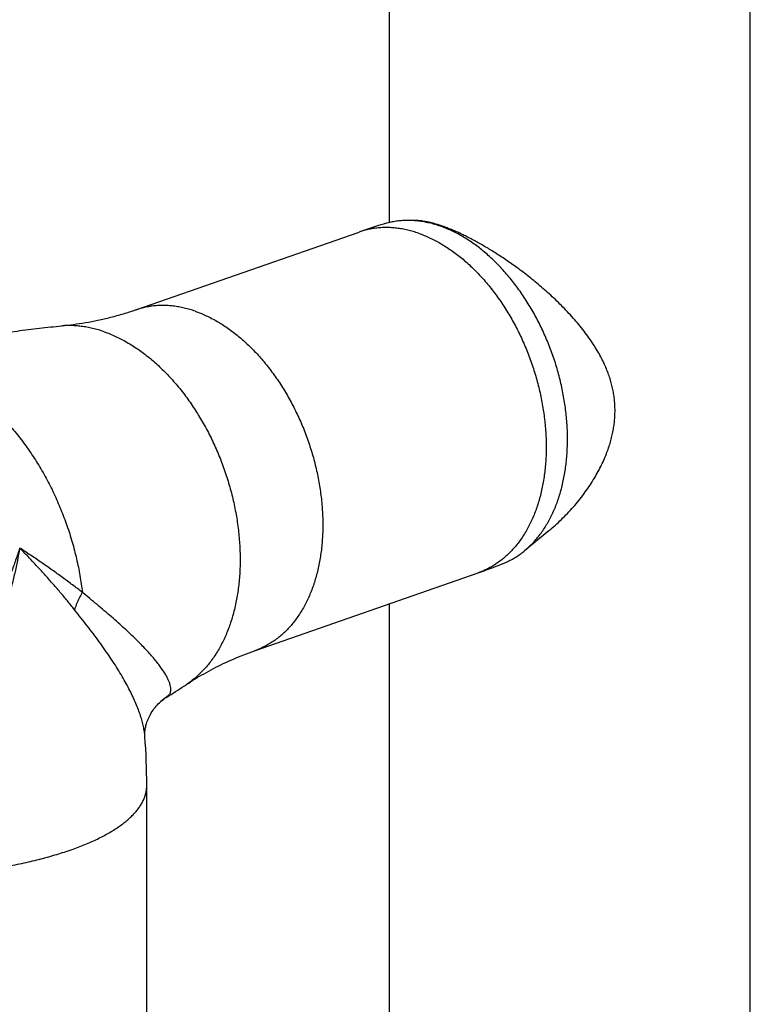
# Model space of a CAD drawing. Header units: millimetres. Extents: x 198 to 322, y 60 to 268.
# Tile 21 of 110: x 230.31 to 235.58, y 87.57 to 94.66. Entities that reach past the tile are written whole.
import ezdxf

# ---------------------------------------------------------------- set-up
doc = ezdxf.new("R2010")
doc.units = ezdxf.units.MM
doc.header["$LTSCALE"] = 30.734
doc.layers.get('0').update_dxf_attribs({"linetype": 'CONTINUOUS'})

msp = doc.modelspace()

# ---------------------------------------------------------------- linework, layer by layer
at = {"color": 7, "linetype": 'Continuous'}
for p, q in [((232.9756, 93.202), (232.9756, 102.3304)), ((235.5756, 75.0395), (235.5756, 102.3304)), ((233.1635, 93.2158), (233.1188, 93.2166)), ((231.1472, 92.5718), (232.7574, 93.133)), ((234.1234, 90.9812), (233.9482, 90.8371)), ((232.003, 90.1166), (233.6132, 90.6779)), ((232.9756, 75.0395), (232.9756, 90.4556)), ((231.3242, 89.7486), (231.3241, 89.7485)), ((231.2258, 86.3893), (231.2258, 89.1464))]:
    msp.add_line(p, q, dxfattribs=at)
for points in [[(231.2122, 89.5001), (231.2121, 89.5023), (231.2119, 89.5055), (231.2118, 89.509), (231.2117, 89.5129), (231.2117, 89.517), (231.2119, 89.5216), (231.2121, 89.5264), (231.2124, 89.5316), (231.2129, 89.5371), (231.2136, 89.543), (231.2144, 89.5491), (231.2154, 89.5557), (231.2167, 89.5626), (231.2182, 89.5698), (231.2199, 89.5774), (231.222, 89.5853), (231.2244, 89.5935), (231.2271, 89.602), (231.2303, 89.6108), (231.2338, 89.62), (231.2377, 89.6293), (231.2421, 89.6389), (231.2469, 89.6486), (231.2522, 89.6585), (231.2579, 89.6684), (231.2641, 89.6784), (231.2707, 89.6882), (231.2777, 89.6979), (231.2851, 89.7073), (231.2927, 89.7165), (231.3007, 89.7254), (231.3087, 89.7339), (231.3169, 89.7419), (231.3241, 89.7485)], [(231.3242, 89.7486), (231.3315, 89.755), (231.34, 89.7619), (231.3484, 89.7683), (231.3567, 89.7742), (231.3649, 89.7797), (231.3702, 89.7831)]]:
    msp.add_lwpolyline(points, dxfattribs=at)
for centre, radius, start, end in [((234.4169, 88.3721), 5.0418, 107.1036, 109.21726), ((231.9535, 95.4391), 5.0422, 289.21707, 291.33058), ((228.2926, 94.7376), 5.8325, 302.01174, 303.51021), ((228.2849, 94.7499), 5.8471, 301.84743, 302.0118), ((226.6255, 89.1465), 4.6003, 359.99971, 4.40826)]:
    msp.add_arc(centre, radius, start, end, dxfattribs=at)
at = {"color": 9, "linetype": 'Continuous'}
msp.add_arc((231.6455, 89.3893), 0.482, 122.96122, 131.81218, dxfattribs=at)
at = {"color": 7, "linetype": 'Continuous'}
for points, knots in [([(233.1188, 93.2166), (233.1148, 93.2167), (233.0982, 93.2168), (233.069, 93.2159), (233.0315, 93.2123), (232.9946, 93.2065), (232.9622, 93.1991), (232.9422, 93.1935), (232.9341, 93.191)], [0, 0, 0, 0, 0.0119577, 0.0499022, 0.0875015, 0.1248133, 0.1619408, 0.1872116, 0.1872116, 0.1872116, 0.1872116]), ([(233.341, 93.1754), (233.328, 93.1799), (233.3019, 93.1883), (233.2625, 93.1986), (233.2232, 93.2067), (233.1842, 93.2125), (233.1494, 93.2156), (233.1276, 93.2164), (233.1188, 93.2166)], [0, 0, 0, 0, 0.0414261, 0.0821485, 0.1222006, 0.1616437, 0.2005172, 0.2269482, 0.2269482, 0.2269482, 0.2269482]), ([(233.3563, 93.1753), (233.3473, 93.1784), (233.3294, 93.1844), (233.3029, 93.1924), (233.2772, 93.1993), (233.2524, 93.205), (233.2284, 93.2096), (233.2052, 93.213), (233.1837, 93.2151), (233.1698, 93.2157), (233.1634, 93.2158)], [0, 0, 0, 0, 0.0287872, 0.0564664, 0.0830308, 0.1085266, 0.1329553, 0.1563324, 0.1787259, 0.1978919, 0.1978919, 0.1978919, 0.1978919]), ([(233.9482, 90.8371), (233.9501, 90.8386), (233.9618, 90.8483), (233.9829, 90.8672), (234.0105, 90.895), (234.0369, 90.9248), (234.062, 90.9565), (234.0857, 90.99), (234.1081, 91.0254), (234.129, 91.0624), (234.1485, 91.1012), (234.1665, 91.1415), (234.1829, 91.1833), (234.1978, 91.2266), (234.2111, 91.2712), (234.2228, 91.3171), (234.2329, 91.3641), (234.2413, 91.4123), (234.248, 91.4615), (234.2531, 91.5116), (234.2565, 91.5625), (234.2582, 91.6142), (234.2582, 91.6665), (234.2565, 91.7193), (234.2531, 91.7726), (234.248, 91.8263), (234.2412, 91.8802), (234.2328, 91.9342), (234.2227, 91.9883), (234.211, 92.0423), (234.1977, 92.0962), (234.1828, 92.1498), (234.1663, 92.2031), (234.1483, 92.2559), (234.1288, 92.3081), (234.1079, 92.3598), (234.0855, 92.4107), (234.0618, 92.4607), (234.0367, 92.5098), (234.0104, 92.5579), (233.9828, 92.6049), (233.954, 92.6507), (233.9241, 92.6953), (233.8931, 92.7384), (233.8611, 92.7802), (233.8281, 92.8204), (233.7942, 92.859), (233.7595, 92.896), (233.724, 92.9312), (233.6878, 92.9646), (233.651, 92.9962), (233.6135, 93.0259), (233.5756, 93.0535), (233.5372, 93.0792), (233.4985, 93.1028), (233.4595, 93.1243), (233.4202, 93.1436), (233.3808, 93.1607), (233.3543, 93.1707), (233.341, 93.1754)], [0, 0, 0, 0, 0.007118, 0.045735, 0.084889, 0.124624, 0.16501, 0.206072, 0.24787, 0.290411, 0.333742, 0.377858, 0.42279, 0.468524, 0.51507, 0.562415, 0.610543, 0.659446, 0.709084, 0.759451, 0.810492, 0.862197, 0.9145, 0.967388, 1.020789, 1.074681, 1.128992, 1.183691, 1.238708, 1.294, 1.349507, 1.405169, 1.460939, 1.516742, 1.572544, 1.628258, 1.683858, 1.739256, 1.794426, 1.849283, 1.903802, 1.957905, 2.011562, 2.064712, 2.117314, 2.169327, 2.220702, 2.271416, 2.321417, 2.370699, 2.41921, 2.466958, 2.513898, 2.560047, 2.605374, 2.649904, 2.693624, 2.736561, 2.778728, 2.778728, 2.778728, 2.778728]), ([(234.1233, 90.981), (234.1279, 90.9848), (234.1476, 91.0012), (234.182, 91.0315), (234.2259, 91.0732), (234.2688, 91.1173), (234.3102, 91.1636), (234.3496, 91.2114), (234.3865, 91.2603), (234.4206, 91.3096), (234.4515, 91.3586), (234.4791, 91.407), (234.5034, 91.4544), (234.5245, 91.5005), (234.5427, 91.5453), (234.5579, 91.5887), (234.5706, 91.6309), (234.5808, 91.6719), (234.5888, 91.7119), (234.5947, 91.7511), (234.5986, 91.7896), (234.6005, 91.8277), (234.6005, 91.8656), (234.5986, 91.9034), (234.5947, 91.9412), (234.5889, 91.9794), (234.5809, 92.0181), (234.5706, 92.0574), (234.558, 92.0975), (234.5427, 92.1387), (234.5245, 92.1809), (234.5034, 92.2243), (234.479, 92.2689), (234.4514, 92.3145), (234.4204, 92.3609), (234.3864, 92.4078), (234.3494, 92.4548), (234.3099, 92.5015), (234.2685, 92.5475), (234.2256, 92.5923), (234.1818, 92.6357), (234.1374, 92.6773), (234.0929, 92.7172), (234.0484, 92.7554), (234.0043, 92.7917), (233.9607, 92.8262), (233.9177, 92.8588), (233.8756, 92.8896), (233.8343, 92.9188), (233.794, 92.9462), (233.7546, 92.9721), (233.7162, 92.9963), (233.6788, 93.0191), (233.6424, 93.0405), (233.6069, 93.0604), (233.5725, 93.0791), (233.5389, 93.0964), (233.5064, 93.1125), (233.4747, 93.1274), (233.4439, 93.1411), (233.414, 93.1536), (233.3849, 93.165), (233.3658, 93.172), (233.3563, 93.1753)], [0, 0, 0, 0, 0.01788, 0.076913, 0.13754, 0.199304, 0.26158, 0.32376, 0.385196, 0.445265, 0.503343, 0.559117, 0.612378, 0.663084, 0.711293, 0.757231, 0.801121, 0.843252, 0.883942, 0.923446, 0.962093, 1.000152, 1.037876, 1.075594, 1.113563, 1.152057, 1.191417, 1.231915, 1.273891, 1.317669, 1.363524, 1.411748, 1.462488, 1.515814, 1.57164, 1.629786, 1.689768, 1.751072, 1.813125, 1.875365, 1.937179, 1.998086, 2.057918, 2.116516, 2.17373, 2.229388, 2.28334, 2.335545, 2.386044, 2.434838, 2.481907, 2.527327, 2.571122, 2.613319, 2.654011, 2.693191, 2.730857, 2.767177, 2.802184, 2.835865, 2.868292, 2.899488, 2.929442, 2.929442, 2.929442, 2.929442]), ([(231.1472, 92.5718), (231.1172, 92.5613), (231.0568, 92.5417), (230.9657, 92.5163), (230.875, 92.4951), (230.7856, 92.4781), (230.6983, 92.4652), (230.6408, 92.4591), (230.6126, 92.4567)], [0, 0, 0, 0, 0.0954839, 0.1902601, 0.2836454, 0.3748222, 0.4632742, 0.5482358, 0.5482358, 0.5482358, 0.5482358]), ([(229.1692, 92.147), (229.2214, 92.1652), (229.3264, 92.2002), (229.4852, 92.2483), (229.6452, 92.2919), (229.8059, 92.3309), (229.9672, 92.3654), (230.1287, 92.3953), (230.2903, 92.4206), (230.4515, 92.4413), (230.559, 92.452), (230.6126, 92.4567)], [0, 0, 0, 0, 0.165984, 0.331933, 0.497702, 0.663146, 0.828113, 0.992449, 1.155991, 1.318571, 1.48001, 1.48001, 1.48001, 1.48001]), ([(233.7876, 90.7423), (233.7897, 90.7431), (233.8033, 90.7485), (233.828, 90.7595), (233.861, 90.7767), (233.8931, 90.7961), (233.9222, 90.8164), (233.9402, 90.8305), (233.9482, 90.8371)], [0, 0, 0, 0, 0.0066974, 0.0437522, 0.0809628, 0.1184079, 0.1561687, 0.1872111, 0.1872111, 0.1872111, 0.1872111]), ([(231.5127, 89.8745), (231.5328, 89.8878), (231.5743, 89.9143), (231.6388, 89.9523), (231.7066, 89.9892), (231.7773, 90.0244), (231.8506, 90.0577), (231.9259, 90.0887), (231.9771, 90.1076), (232.003, 90.1166)], [0, 0, 0, 0, 0.0725703, 0.1475037, 0.2247603, 0.3038964, 0.3844748, 0.466089, 0.5482463, 0.5482463, 0.5482463, 0.5482463])]:
    msp.add_open_spline(points, degree=3, knots=knots, dxfattribs=at)
at = {"color": 9, "linetype": 'Continuous'}
for points, knots in [([(233.1853, 93.1239), (233.1722, 93.1285), (233.1461, 93.1369), (233.1066, 93.1473), (233.0672, 93.1554), (233.0281, 93.1612), (232.9892, 93.1646), (232.9507, 93.1657), (232.9126, 93.1645), (232.8751, 93.161), (232.8381, 93.1551), (232.8017, 93.1469), (232.775, 93.139), (232.7603, 93.134), (232.7574, 93.133)], [0, 0, 0, 0, 0.0415238, 0.0823395, 0.1224887, 0.1620202, 0.2009898, 0.2394597, 0.2774987, 0.3151809, 0.3525855, 0.3897953, 0.426896, 0.436196, 0.436196, 0.436196, 0.436196]), ([(233.1853, 93.1239), (233.1986, 93.1193), (233.2252, 93.1092), (233.2647, 93.0921), (233.304, 93.0727), (233.3431, 93.0512), (233.382, 93.0275), (233.4204, 93.0018), (233.4584, 92.9741), (233.4959, 92.9443), (233.5329, 92.9127), (233.5692, 92.8792), (233.6047, 92.8439), (233.6395, 92.8068), (233.6735, 92.7681), (233.7066, 92.7278), (233.7387, 92.686), (233.7697, 92.6427), (233.7997, 92.5981), (233.8286, 92.5522), (233.8562, 92.5051), (233.8826, 92.4568), (233.9078, 92.4076), (233.9315, 92.3574), (233.954, 92.3064), (233.9749, 92.2547), (233.9945, 92.2023), (234.0125, 92.1493), (234.029, 92.0959), (234.0439, 92.0422), (234.0573, 91.9882), (234.069, 91.934), (234.0791, 91.8798), (234.0876, 91.8257), (234.0944, 91.7717), (234.0995, 91.7179), (234.1029, 91.6645), (234.1046, 91.6115), (234.1046, 91.5591), (234.1029, 91.5073), (234.0995, 91.4562), (234.0944, 91.406), (234.0877, 91.3567), (234.0792, 91.3084), (234.0691, 91.2613), (234.0574, 91.2153), (234.0441, 91.1705), (234.0292, 91.1272), (234.0127, 91.0853), (233.9946, 91.0449), (233.9751, 91.006), (233.9541, 90.9689), (233.9317, 90.9335), (233.9079, 90.8999), (233.8828, 90.8681), (233.8563, 90.8382), (233.8286, 90.8104), (233.7998, 90.7845), (233.7697, 90.7608), (233.7386, 90.7391), (233.7065, 90.7196), (233.6734, 90.7024), (233.6422, 90.6886), (233.6219, 90.6809), (233.6132, 90.6779)], [0, 0, 0, 0, 0.042266, 0.085302, 0.129128, 0.173757, 0.219197, 0.265448, 0.312505, 0.360357, 0.40899, 0.458381, 0.508505, 0.559333, 0.610832, 0.662965, 0.71569, 0.768966, 0.822746, 0.876981, 0.931621, 0.986614, 1.041906, 1.097442, 1.153165, 1.209018, 1.264943, 1.320883, 1.37678, 1.432575, 1.488211, 1.543631, 1.59878, 1.653603, 1.708046, 1.762059, 1.815591, 1.868597, 1.92103, 1.972849, 2.024016, 2.074496, 2.124256, 2.173269, 2.221512, 2.268968, 2.315621, 2.361466, 2.406498, 2.450723, 2.494151, 2.536797, 2.578687, 2.619851, 2.660327, 2.70016, 2.739402, 2.778113, 2.816357, 2.854208, 2.891741, 2.929037, 2.966181, 2.993964, 2.993964, 2.993964, 2.993964]), ([(231.5751, 92.5627), (231.562, 92.5672), (231.5359, 92.5756), (231.4964, 92.586), (231.457, 92.5941), (231.4179, 92.5999), (231.379, 92.6033), (231.3405, 92.6045), (231.3024, 92.6033), (231.2649, 92.5997), (231.2279, 92.5938), (231.1915, 92.5856), (231.1648, 92.5777), (231.1501, 92.5728), (231.1472, 92.5718)], [0, 0, 0, 0, 0.0415238, 0.0823395, 0.1224887, 0.1620202, 0.2009898, 0.2394597, 0.2774987, 0.3151809, 0.3525855, 0.3897953, 0.426896, 0.436196, 0.436196, 0.436196, 0.436196]), ([(231.5751, 92.5627), (231.5884, 92.558), (231.615, 92.548), (231.6545, 92.5308), (231.6938, 92.5114), (231.733, 92.4899), (231.7718, 92.4663), (231.8102, 92.4405), (231.8483, 92.4128), (231.8858, 92.3831), (231.9227, 92.3514), (231.959, 92.3179), (231.9946, 92.2826), (232.0294, 92.2456), (232.0633, 92.2069), (232.0964, 92.1666), (232.1285, 92.1247), (232.1595, 92.0815), (232.1895, 92.0368), (232.2184, 91.9909), (232.246, 91.9438), (232.2725, 91.8956), (232.2976, 91.8463), (232.3214, 91.7962), (232.3438, 91.7452), (232.3648, 91.6934), (232.3843, 91.641), (232.4023, 91.5881), (232.4188, 91.5347), (232.4338, 91.4809), (232.4471, 91.4269), (232.4589, 91.3728), (232.469, 91.3186), (232.4774, 91.2644), (232.4842, 91.2104), (232.4893, 91.1566), (232.4927, 91.1032), (232.4944, 91.0503), (232.4944, 90.9978), (232.4927, 90.946), (232.4893, 90.895), (232.4843, 90.8448), (232.4775, 90.7955), (232.4691, 90.7472), (232.459, 90.7), (232.4472, 90.654), (232.4339, 90.6093), (232.419, 90.5659), (232.4025, 90.524), (232.3845, 90.4836), (232.3649, 90.4448), (232.3439, 90.4076), (232.3215, 90.3722), (232.2977, 90.3386), (232.2726, 90.3068), (232.2461, 90.277), (232.2185, 90.2491), (232.1896, 90.2233), (232.1596, 90.1995), (232.1284, 90.1779), (232.0963, 90.1584), (232.0632, 90.1411), (232.032, 90.1273), (232.0117, 90.1197), (232.003, 90.1166)], [0, 0, 0, 0, 0.042266, 0.085302, 0.129128, 0.173757, 0.219197, 0.265448, 0.312505, 0.360357, 0.40899, 0.458381, 0.508505, 0.559333, 0.610832, 0.662965, 0.71569, 0.768966, 0.822746, 0.876981, 0.931621, 0.986614, 1.041906, 1.097442, 1.153165, 1.209018, 1.264943, 1.320883, 1.37678, 1.432575, 1.488211, 1.543631, 1.59878, 1.653603, 1.708046, 1.762059, 1.815591, 1.868597, 1.92103, 1.972849, 2.024016, 2.074496, 2.124256, 2.173269, 2.221512, 2.268968, 2.315621, 2.361466, 2.406498, 2.450723, 2.494151, 2.536797, 2.578687, 2.619851, 2.660327, 2.70016, 2.739402, 2.778113, 2.816357, 2.854208, 2.891741, 2.929037, 2.966181, 2.993964, 2.993964, 2.993964, 2.993964]), ([(230.9181, 92.4149), (230.9045, 92.4196), (230.8772, 92.4284), (230.836, 92.4393), (230.795, 92.4479), (230.7541, 92.4541), (230.7136, 92.458), (230.6734, 92.4594), (230.6397, 92.4587), (230.6196, 92.4573), (230.6126, 92.4567)], [0, 0, 0, 0, 0.0433155, 0.085908, 0.1278189, 0.1690962, 0.2097952, 0.2499772, 0.2897101, 0.3106485, 0.3106485, 0.3106485, 0.3106485]), ([(230.9181, 92.4149), (230.932, 92.41), (230.9598, 92.3996), (231.0009, 92.3817), (231.042, 92.3617), (231.0828, 92.3394), (231.1233, 92.315), (231.1635, 92.2884), (231.2032, 92.2598), (231.2424, 92.2291), (231.2811, 92.1965), (231.3191, 92.1619), (231.3563, 92.1255), (231.3928, 92.0874), (231.4285, 92.0475), (231.4633, 92.0059), (231.4971, 91.9628), (231.5299, 91.9182), (231.5616, 91.8721), (231.5921, 91.8247), (231.6215, 91.7761), (231.6496, 91.7263), (231.6764, 91.6754), (231.7019, 91.6236), (231.726, 91.5708), (231.7487, 91.5172), (231.7699, 91.4629), (231.7896, 91.408), (231.8077, 91.3526), (231.8243, 91.2967), (231.8393, 91.2406), (231.8526, 91.1842), (231.8643, 91.1277), (231.8743, 91.0712), (231.8827, 91.0147), (231.8893, 90.9584), (231.8942, 90.9024), (231.8974, 90.8468), (231.8988, 90.7917), (231.8985, 90.7371), (231.8965, 90.6832), (231.8928, 90.63), (231.8873, 90.5777), (231.8801, 90.5264), (231.8712, 90.4761), (231.8606, 90.4269), (231.8484, 90.379), (231.8345, 90.3323), (231.819, 90.2871), (231.8019, 90.2433), (231.7832, 90.201), (231.763, 90.1603), (231.7413, 90.1214), (231.7181, 90.0842), (231.6935, 90.0488), (231.6676, 90.0153), (231.6403, 89.9837), (231.6117, 89.9542), (231.5819, 89.9267), (231.5509, 89.9013), (231.5275, 89.8844), (231.5146, 89.8757), (231.5127, 89.8745)], [0, 0, 0, 0, 0.044073, 0.08893, 0.134592, 0.181073, 0.228379, 0.276514, 0.325471, 0.375242, 0.425811, 0.477158, 0.52926, 0.582087, 0.635607, 0.689785, 0.744581, 0.799952, 0.855855, 0.912241, 0.969061, 1.026264, 1.083795, 1.141602, 1.199628, 1.257817, 1.316111, 1.374453, 1.432784, 1.491047, 1.549185, 1.60714, 1.664855, 1.722277, 1.77935, 1.836022, 1.892242, 1.947962, 2.003134, 2.057716, 2.111665, 2.164944, 2.217517, 2.269355, 2.320429, 2.370717, 2.420201, 2.468868, 2.516709, 2.563723, 2.609912, 2.655287, 2.699864, 2.743665, 2.78672, 2.829067, 2.870747, 2.911813, 2.952322, 2.992337, 3.031928, 3.038882, 3.038882, 3.038882, 3.038882]), ([(229.6794, 92.1362), (229.6942, 92.131), (229.7239, 92.1198), (229.7681, 92.1009), (229.812, 92.0797), (229.8558, 92.0561), (229.8993, 92.0304), (229.9424, 92.0025), (229.985, 91.9724), (230.0272, 91.9402), (230.0688, 91.906), (230.1098, 91.8698), (230.1501, 91.8317), (230.1896, 91.7918), (230.2283, 91.75), (230.2661, 91.7065), (230.3029, 91.6613), (230.3388, 91.6145), (230.3735, 91.5663), (230.4071, 91.5166), (230.4396, 91.4655), (230.4708, 91.4132), (230.5007, 91.3597), (230.5293, 91.305), (230.5565, 91.2494), (230.5823, 91.1929), (230.6066, 91.1355), (230.6294, 91.0774), (230.6507, 91.0187), (230.6704, 90.9594), (230.6885, 90.8997), (230.7049, 90.8396), (230.7197, 90.7792), (230.7328, 90.7187), (230.7442, 90.6582), (230.7538, 90.5977), (230.7591, 90.5573), (230.7615, 90.5371)], [0, 0, 0, 0, 0.047187, 0.095179, 0.143995, 0.193649, 0.244151, 0.295502, 0.3477, 0.400735, 0.454596, 0.509264, 0.564717, 0.620928, 0.677868, 0.735503, 0.793797, 0.852709, 0.912196, 0.972215, 1.032718, 1.093656, 1.154977, 1.216629, 1.27856, 1.340713, 1.403033, 1.465464, 1.527949, 1.590431, 1.652853, 1.715159, 1.777292, 1.839197, 1.900819, 1.962104, 2.023001, 2.023001, 2.023001, 2.023001]), ([(230.3098, 90.8569), (230.3006, 90.8277), (230.281, 90.7688), (230.249, 90.6801), (230.2139, 90.5904), (230.1759, 90.5), (230.135, 90.4091), (230.0913, 90.3181), (230.045, 90.2273), (229.9963, 90.137), (229.9453, 90.0477), (229.8922, 89.9594), (229.8371, 89.8727), (229.7804, 89.7876), (229.7221, 89.7045), (229.6625, 89.6236), (229.6018, 89.545), (229.5401, 89.469), (229.4777, 89.3957), (229.4146, 89.3252), (229.3512, 89.2575), (229.2875, 89.1929), (229.2238, 89.1314), (229.1603, 89.0731), (229.0971, 89.0179), (229.0342, 88.966), (228.972, 88.9173), (228.9104, 88.8717), (228.8497, 88.8293), (228.7897, 88.79), (228.7307, 88.7537), (228.6727, 88.7203), (228.6341, 88.6996), (228.6149, 88.6898)], [0, 0, 0, 0, 0.091988, 0.186292, 0.282685, 0.380905, 0.480675, 0.581706, 0.683695, 0.786336, 0.889335, 0.992402, 1.095245, 1.197594, 1.299179, 1.399733, 1.499039, 1.596944, 1.693296, 1.78795, 1.880746, 1.971502, 2.060058, 2.146326, 2.230236, 2.311737, 2.390784, 2.467354, 2.541452, 2.613108, 2.682362, 2.749255, 2.813837, 2.813837, 2.813837, 2.813837]), ([(230.3098, 90.8569), (230.3048, 90.8268), (230.2936, 90.766), (230.2741, 90.6744), (230.2516, 90.5818), (230.2263, 90.4884), (230.1981, 90.3946), (230.1672, 90.3007), (230.1336, 90.2069), (230.0974, 90.1134), (230.0588, 90.0207), (230.0178, 89.9288), (229.9747, 89.8382), (229.9295, 89.749), (229.8825, 89.6615), (229.8336, 89.5759), (229.7832, 89.4924), (229.7314, 89.4111), (229.6784, 89.3323), (229.6242, 89.2561), (229.5691, 89.1826), (229.5133, 89.112), (229.4568, 89.0443), (229.3999, 88.9797), (229.3427, 88.9181), (229.2854, 88.8597), (229.228, 88.8045), (229.1708, 88.7525), (229.1139, 88.7037), (229.0572, 88.658), (229.0011, 88.6156), (228.9454, 88.5762), (228.8904, 88.5399), (228.8536, 88.5174), (228.8353, 88.5066)], [0, 0, 0, 0, 0.091767, 0.185453, 0.280828, 0.377636, 0.475628, 0.574596, 0.674326, 0.774584, 0.875128, 0.975729, 1.076159, 1.176199, 1.275635, 1.374257, 1.471864, 1.568278, 1.66333, 1.756851, 1.848703, 1.938765, 2.026925, 2.113073, 2.197116, 2.278977, 2.358587, 2.435901, 2.510908, 2.583611, 2.654025, 2.722159, 2.788025, 2.851646, 2.851646, 2.851646, 2.851646]), ([(230.7615, 90.5371), (230.7381, 90.5552), (230.6907, 90.5914), (230.618, 90.6451), (230.5432, 90.6988), (230.4667, 90.7522), (230.3889, 90.805), (230.3363, 90.8397), (230.3098, 90.8569)], [0, 0, 0, 0, 0.0885388, 0.1790609, 0.2712051, 0.3645916, 0.4588321, 0.553543, 0.553543, 0.553543, 0.553543]), ([(230.7051, 90.4127), (230.6881, 90.434), (230.6535, 90.4767), (230.6, 90.5405), (230.5447, 90.6044), (230.4878, 90.6682), (230.4296, 90.7317), (230.3702, 90.7947), (230.3301, 90.8363), (230.3098, 90.8569)], [0, 0, 0, 0, 0.0817254, 0.1650273, 0.2496285, 0.3352325, 0.4215249, 0.5081836, 0.5948833, 0.5948833, 0.5948833, 0.5948833]), ([(230.7615, 90.5371), (230.7574, 90.5303), (230.7497, 90.5166), (230.7388, 90.4958), (230.7289, 90.475), (230.72, 90.4542), (230.712, 90.4335), (230.7073, 90.4196), (230.7051, 90.4127)], [0, 0, 0, 0, 0.0238269, 0.0472812, 0.0703363, 0.0929685, 0.1151566, 0.1368828, 0.1368828, 0.1368828, 0.1368828]), ([(231.3833, 89.7937), (231.3861, 89.7967), (231.3911, 89.8033), (231.3964, 89.8149), (231.3993, 89.8282), (231.3997, 89.8432), (231.3977, 89.8598), (231.393, 89.8782), (231.3856, 89.8983), (231.3755, 89.9202), (231.3625, 89.944), (231.3465, 89.9696), (231.3276, 89.9971), (231.3056, 90.0264), (231.2804, 90.0574), (231.2522, 90.0902), (231.2208, 90.1247), (231.1863, 90.1608), (231.1487, 90.1984), (231.1082, 90.2374), (231.0647, 90.2778), (231.0186, 90.3194), (230.9701, 90.362), (230.9195, 90.4053), (230.8675, 90.4491), (230.8146, 90.4931), (230.7792, 90.5224), (230.7615, 90.5371)], [0, 0, 0, 0, 0.012219, 0.024701, 0.038031, 0.052751, 0.069323, 0.088123, 0.109452, 0.133543, 0.160581, 0.190708, 0.224037, 0.260643, 0.300575, 0.343857, 0.390493, 0.440448, 0.493636, 0.549956, 0.609306, 0.671507, 0.736223, 0.803013, 0.871264, 0.940274, 1.009317, 1.009317, 1.009317, 1.009317]), ([(231.2122, 89.5001), (231.2118, 89.5057), (231.2101, 89.5231), (231.2057, 89.553), (231.1977, 89.5904), (231.1871, 89.6298), (231.1736, 89.6712), (231.1572, 89.7147), (231.138, 89.76), (231.1159, 89.8072), (231.0909, 89.8562), (231.0631, 89.9069), (231.0324, 89.9591), (230.999, 90.0128), (230.9629, 90.0678), (230.9243, 90.124), (230.8835, 90.1811), (230.8407, 90.2387), (230.7964, 90.2967), (230.7511, 90.3548), (230.7205, 90.3934), (230.7051, 90.4127)], [0, 0, 0, 0, 0.016916, 0.052495, 0.090628, 0.131429, 0.174982, 0.221353, 0.270584, 0.322698, 0.377695, 0.435525, 0.4961, 0.559345, 0.625199, 0.693467, 0.763797, 0.835762, 0.908903, 0.982734, 1.056715, 1.056715, 1.056715, 1.056715]), ([(231.3702, 89.7831), (231.3715, 89.7839), (231.3762, 89.787), (231.3805, 89.7908), (231.3833, 89.7937)], [0, 0, 0, 0, 0.00485561, 0.01693588, 0.01693588, 0.01693588, 0.01693588]), ([(230.6693, 88.6781), (230.6863, 88.684), (230.7195, 88.6961), (230.7681, 88.715), (230.8145, 88.7347), (230.8587, 88.7549), (230.9007, 88.7757), (230.9404, 88.797), (230.9777, 88.8189), (231.0125, 88.8412), (231.0449, 88.864), (231.0747, 88.8872), (231.102, 88.9108), (231.1267, 88.9348), (231.1487, 88.9591), (231.168, 88.9836), (231.1846, 89.0084), (231.1985, 89.0335), (231.2096, 89.0587), (231.2179, 89.0841), (231.2234, 89.1096), (231.2255, 89.1305), (231.2258, 89.1427), (231.2258, 89.1464)], [0, 0, 0, 0, 0.0538378, 0.1059837, 0.1563966, 0.2050419, 0.2518921, 0.2969276, 0.340138, 0.3815225, 0.4210922, 0.458871, 0.4948978, 0.5292286, 0.5619388, 0.5931259, 0.6229121, 0.6514463, 0.6789056, 0.7054955, 0.7314473, 0.7570136, 0.768212, 0.768212, 0.768212, 0.768212]), ([(230.6693, 88.6781), (230.6517, 88.672), (230.6158, 88.66), (230.5608, 88.6429), (230.504, 88.6266), (230.4453, 88.6111), (230.385, 88.5964), (230.3232, 88.5825), (230.2598, 88.5695), (230.195, 88.5573), (230.1289, 88.546), (230.0616, 88.5357), (229.9932, 88.5262), (229.9238, 88.5176), (229.8535, 88.51), (229.7824, 88.5034), (229.7106, 88.4977), (229.6382, 88.493), (229.5654, 88.4893), (229.4922, 88.4865), (229.4188, 88.4848), (229.3452, 88.484), (229.2716, 88.4843), (229.1981, 88.4855), (229.1248, 88.4877), (229.0517, 88.4909), (228.9791, 88.4951), (228.907, 88.5003), (228.8592, 88.5044), (228.8353, 88.5066)], [0, 0, 0, 0, 0.055973, 0.113568, 0.172724, 0.233379, 0.295467, 0.358916, 0.423652, 0.489597, 0.556672, 0.624794, 0.693876, 0.763832, 0.834572, 0.906005, 0.978038, 1.050578, 1.12353, 1.196798, 1.270285, 1.343895, 1.417531, 1.491095, 1.56449, 1.637621, 1.710389, 1.782702, 1.854462, 1.854462, 1.854462, 1.854462])]:
    msp.add_open_spline(points, degree=3, knots=knots, dxfattribs=at)

doc.saveas('drawing.dxf')
